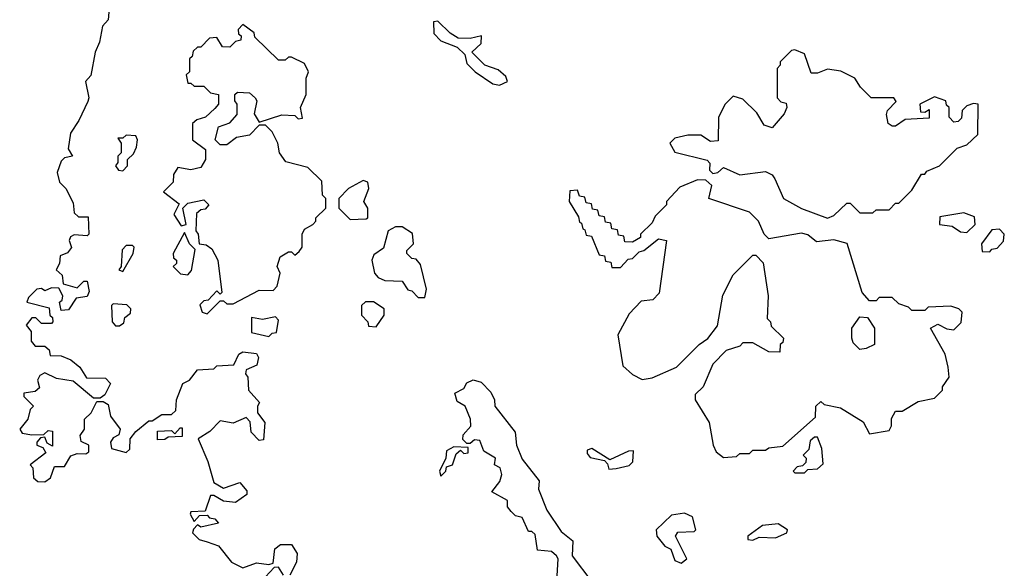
# Model space of a CAD drawing. Extents: x 2323203 to 2567568, y 883585 to 1022917.
# Tile 149 of 256: x 2509688 to 2512720, y 915906 to 917595. Entities that reach past the tile are written whole.
import ezdxf

# ---------------------------------------------------------------- set-up
doc = ezdxf.new("R2010")
doc.units = 0

msp = doc.modelspace()

# ---------------------------------------------------------------- linework, layer by layer
at = {"layer": '0CON10XD'}
for points in [[(2509961.7, 917618.3), (2509960, 917595), (2509942.5, 917575), (2509933.8, 917526.2), (2509920, 917495), (2509907, 917423), (2509890, 917405), (2509900, 917355), (2509897, 917343), (2509870, 917285), (2509843.9, 917246.1), (2509837, 917197), (2509850, 917175), (2509825, 917170), (2509815, 917160), (2509802.5, 917125), (2509810, 917095), (2509830, 917075), (2509851.7, 917031.7), (2509855, 917000), (2509868.3, 916988.3), (2509898.3, 916988.3), (2509900, 916935), (2509895, 916930), (2509855, 916932.5), (2509843.8, 916926.2), (2509840, 916915), (2509846.7, 916893.3), (2509835, 916877.5), (2509811.7, 916868.3), (2509810, 916845), (2509800, 916825), (2509818.3, 916808.3), (2509821.7, 916781.7), (2509865, 916770), (2509885, 916790), (2509895, 916790), (2509901.7, 916758.3), (2509895, 916742.5), (2509861.7, 916738.3), (2509838.3, 916701.7), (2509815, 916700), (2509810, 916725), (2509818.3, 916731.7), (2509820, 916745), (2509808.3, 916768.3), (2509785, 916770), (2509765, 916760), (2509755, 916767.5), (2509740, 916765), (2509715, 916740), (2509710, 916725), (2509778.3, 916708.3), (2509780, 916685), (2509788.3, 916678.3), (2509790, 916665), (2509785, 916660), (2509755, 916660), (2509737, 916677), (2509725, 916677.5), (2509707.5, 916655), (2509722.5, 916635), (2509723.3, 916605), (2509735, 916590), (2509765, 916590), (2509778.3, 916578.3), (2509781.7, 916561.7), (2509815, 916560), (2509845, 916547.5), (2509872.5, 916525), (2509893, 916493), (2509951.7, 916491.7), (2509967.5, 916475), (2509949.3, 916440.7), (2509935, 916430), (2509915, 916430), (2509852.5, 916482.5), (2509800.7, 916490.7), (2509765, 916507.5), (2509750, 916500), (2509742.5, 916485), (2509748.3, 916461.7), (2509735, 916450), (2509700, 916445), (2509700, 916435), (2509730, 916405), (2509720, 916395), (2509712.5, 916365), (2509687.5, 916335), (2509695, 916322.5), (2509725, 916317.5), (2509761.7, 916318.3), (2509775, 916330), (2509788.3, 916328.3), (2509788.3, 916281.7), (2509771.7, 916291.7), (2509765, 916310), (2509751.7, 916308.3), (2509740, 916295), (2509740, 916285), (2509758.3, 916278.3), (2509768.3, 916261.7), (2509720, 916225), (2509727.5, 916215), (2509730, 916185), (2509743.6, 916173.6), (2509765, 916172.5), (2509782.5, 916185), (2509795, 916220), (2509825, 916220), (2509845, 916252.5), (2509865, 916260), (2509891.7, 916258.3), (2509900, 916265), (2509900, 916285), (2509877, 916297), (2509873.3, 916315), (2509887.5, 916335), (2509887.5, 916365), (2509907.5, 916385), (2509925, 916420), (2509945, 916420), (2509960, 916410), (2509967.5, 916375), (2509996.7, 916335), (2509993, 916317), (2509975, 916307.5), (2509967.5, 916295), (2509970, 916275), (2510015, 916262.5), (2510027, 916273), (2510027.5, 916305), (2510045, 916327.5), (2510085, 916360), (2510095, 916360), (2510125, 916380), (2510155, 916380), (2510168.3, 916391.7), (2510170, 916425), (2510190, 916475), (2510210, 916485), (2510235, 916517.5), (2510285, 916520), (2510295, 916530), (2510347, 916533), (2510362.5, 916565), (2510375, 916572.5), (2510417, 916567), (2510422.5, 916555), (2510418.3, 916531.7), (2510385, 916517.5), (2510382.5, 916505), (2510390, 916495), (2510392.5, 916455), (2510426.4, 916416.4), (2510420, 916405), (2510420, 916385), (2510442.5, 916355), (2510438.3, 916301.7), (2510425, 916300), (2510400, 916325), (2510397.5, 916357.5), (2510385, 916370), (2510345, 916352.5), (2510305, 916360), (2510273, 916327), (2510237.5, 916305), (2510266.7, 916235), (2510285, 916170), (2510315, 916152.5), (2510365, 916170), (2510387.5, 916145), (2510386.7, 916133.3), (2510351.7, 916108.3), (2510315, 916112.5), (2510285, 916130), (2510275, 916130), (2510258.3, 916081.7), (2510215, 916080), (2510213, 916073), (2510225, 916050), (2510241.7, 916068.3), (2510265, 916070), (2510271.7, 916061.7), (2510288.3, 916058.3), (2510300, 916045), (2510245, 916032.5), (2510235, 916040), (2510223, 916027), (2510220, 916015), (2510240, 915995), (2510265, 915987.5), (2510300, 915975), (2510340, 915925), (2510375, 915907.5), (2510417, 915923), (2510455, 915917.5), (2510468.3, 915921.7), (2510473.6, 915966.4), (2510490.7, 915979.3), (2510525, 915980), (2510541.7, 915951.7), (2510540, 915925), (2510520, 915885)], [(2510265, 916690), (2510305, 916730), (2510315, 916730), (2510325, 916720), (2510345, 916720), (2510425, 916762.5), (2510468.3, 916761.7), (2510480, 916775), (2510490, 916815), (2510480, 916835), (2510490, 916865), (2510515, 916880), (2510525, 916880), (2510535, 916870), (2510548.3, 916881.7), (2510557.5, 916895), (2510557.5, 916935), (2510565, 916950), (2510590, 916965), (2510600, 916975), (2510600, 916985), (2510630, 917015), (2510630, 917045), (2510620, 917055), (2510618.3, 917098.3), (2510575, 917140), (2510507, 917157), (2510487.5, 917185), (2510482.5, 917215), (2510465, 917250), (2510445, 917270), (2510425, 917270), (2510395, 917240), (2510355, 917232.5), (2510325, 917210), (2510305, 917210), (2510290, 917225), (2510300, 917265), (2510335, 917277.5), (2510357, 917303), (2510357.5, 917335), (2510350, 917345), (2510350, 917365), (2510358.3, 917371.7), (2510395, 917370), (2510412.5, 917355), (2510417.5, 917345), (2510410, 917305), (2510425, 917280), (2510495, 917302.5), (2510535, 917300), (2510545, 917290), (2510558.3, 917291.7), (2510552.5, 917325), (2510570, 917365), (2510570, 917415), (2510577.5, 917435), (2510565, 917460), (2510525, 917480), (2510515, 917480), (2510505, 917470), (2510485, 917470), (2510411.7, 917541.7), (2510410, 917555), (2510375, 917580), (2510360, 917565), (2510361.7, 917551.7), (2510370, 917545), (2510368.3, 917531.7), (2510351.7, 917528.3), (2510335, 917510), (2510311.7, 917511.7), (2510295, 917540), (2510271.7, 917538.3), (2510245, 917510), (2510235, 917510), (2510221.7, 917498.3), (2510218.3, 917481.7), (2510210, 917475), (2510210, 917435), (2510200, 917425), (2510205, 917400), (2510215, 917400), (2510225, 917390), (2510255, 917390), (2510275, 917370), (2510300, 917365), (2510300, 917335), (2510288.3, 917321.7), (2510260, 917295), (2510233, 917287), (2510220, 917275), (2510220, 917225), (2510260, 917195), (2510260, 917165), (2510245, 917140), (2510215, 917132.5), (2510175, 917140), (2510161.7, 917118.3), (2510160, 917095), (2510130, 917065), (2510178.3, 917028.3), (2510162.5, 916995), (2510185, 916960), (2510200, 916965), (2510190, 917015), (2510205, 917030), (2510255, 917040), (2510270, 917025), (2510258.3, 917011.7), (2510245, 917010), (2510231.7, 916998.3), (2510230, 916945), (2510237.5, 916935), (2510240, 916905), (2510261.7, 916901.7), (2510279.3, 916889.3), (2510297.5, 916855), (2510310, 916755), (2510305, 916750), (2510295, 916760), (2510268.3, 916731.7), (2510255, 916730), (2510242.5, 916717.5), (2510250, 916695), (2510265, 916690)], [(2511165, 917393.3), (2511190, 917405), (2511185, 917420), (2511160.7, 917440.7), (2511120, 917455), (2511080, 917495), (2511108.3, 917521.7), (2511110, 917545), (2511075, 917537.5), (2511038.3, 917538.3), (2511013.3, 917553.3), (2510975, 917590), (2510961.7, 917588.3), (2510963, 917553), (2510985, 917530), (2511035, 917510), (2511058.3, 917488.3), (2511065, 917460), (2511090, 917435), (2511145, 917397.5), (2511165, 917393.3)], [(2512175, 916983.8), (2512195, 916992.5), (2512235, 917030), (2512245, 917030), (2512275, 917000), (2512315, 917000), (2512325, 917010), (2512365, 917010), (2512385, 917030), (2512395, 917030), (2512435, 917070), (2512465, 917120), (2512475, 917120), (2512481.7, 917128.3), (2512520, 917145), (2512575, 917200), (2512605, 917210), (2512638.3, 917241.7), (2512640, 917335), (2512625, 917337.5), (2512605, 917330), (2512590, 917315), (2512588.3, 917291.7), (2512578.3, 917281.7), (2512565, 917280), (2512550, 917295), (2512550, 917325), (2512541.7, 917331.7), (2512540, 917345), (2512505, 917357.5), (2512460, 917335), (2512461.7, 917311.7), (2512475, 917310), (2512488.3, 917318.3), (2512488.3, 917291.7), (2512415, 917287.5), (2512385, 917267.5), (2512375, 917267.5), (2512362.5, 917275), (2512357, 917303), (2512360, 917315), (2512387, 917343), (2512380, 917355), (2512310, 917355), (2512277, 917387), (2512260, 917415), (2512217, 917437), (2512175, 917442.5), (2512145, 917430), (2512125, 917430), (2512105, 917490), (2512075, 917502.5), (2512065, 917500), (2512030, 917465), (2512030, 917455), (2512020, 917445), (2512020, 917355), (2512031.7, 917341.7), (2512048.3, 917338.3), (2512050, 917325), (2512042.5, 917305), (2512005, 917262.5), (2511980.7, 917270.7), (2511958.3, 917308.3), (2511915, 917350), (2511885, 917360), (2511860, 917335), (2511840, 917295), (2511838.3, 917221.7), (2511815, 917220), (2511785, 917240), (2511745, 917240), (2511705, 917230), (2511690, 917215), (2511705, 917187.5), (2511805, 917162.5), (2511813, 917153), (2511812.3, 917132.3), (2511822, 917122), (2511837.5, 917125), (2511855, 917140), (2511905, 917117.5), (2511985, 917127.5), (2512005, 917117.5), (2512013.3, 917105), (2512040, 917045), (2512095, 917013.8), (2512175, 916983.8)], [(2510005, 917130), (2510020, 917145), (2510020, 917165), (2510038.3, 917181.7), (2510047, 917203), (2510050, 917225), (2510045, 917237.5), (2510015, 917240), (2510005, 917230), (2509990, 917230), (2510000, 917215), (2510000, 917185), (2509990, 917175), (2509990, 917155), (2509982.5, 917145), (2509991.7, 917131.7), (2510005, 917130)], [(2510705, 916980), (2510755, 916982.5), (2510760, 916985), (2510760, 917015), (2510747.5, 917035), (2510762.5, 917075), (2510760, 917095), (2510745, 917100), (2510700, 917075), (2510670, 917045), (2510670, 917015), (2510705, 916980)], [(2511855, 916247.5), (2511895, 916250), (2511905, 916260), (2511935, 916260), (2511945, 916270), (2511985, 916270), (2511995, 916277.5), (2512038.3, 916281.7), (2512138.3, 916371.7), (2512140, 916405), (2512155, 916420), (2512165, 916410), (2512215, 916400), (2512285, 916357.5), (2512305, 916320), (2512365, 916330), (2512372.5, 916345), (2512373, 916367), (2512385, 916390), (2512405, 916390), (2512455, 916420), (2512505, 916430), (2512530, 916455), (2512530, 916465), (2512550, 916495), (2512547.5, 916525), (2512537.5, 916565), (2512492.5, 916645), (2512515, 916657.5), (2512543, 916643), (2512565, 916640), (2512587, 916663), (2512590, 916695), (2512580, 916705), (2512555, 916713.3), (2512485, 916710), (2512475, 916700), (2512435, 916700), (2512425, 916710), (2512395, 916720), (2512375, 916740), (2512335, 916740), (2512325, 916730), (2512305, 916730), (2512282.5, 916755), (2512235.8, 916905.8), (2512195, 916917.5), (2512141.7, 916911.7), (2512115, 916932.5), (2512095, 916937.5), (2511995, 916920), (2511980, 916935), (2511962.5, 916975), (2511935, 917002.5), (2511810, 917045), (2511818.8, 917085), (2511801.2, 917101.2), (2511775, 917102), (2511720.7, 917079.3), (2511680, 917035), (2511680, 917025), (2511645, 916990), (2511635, 916970), (2511600, 916935), (2511600, 916925), (2511575, 916910), (2511551.7, 916911.7), (2511548.3, 916928.3), (2511531.7, 916931.7), (2511528.3, 916948.3), (2511511.7, 916951.7), (2511508.3, 916968.3), (2511491.7, 916971.7), (2511488.3, 916988.3), (2511471.7, 916991.7), (2511468.3, 917008.3), (2511451.7, 917011.7), (2511448.3, 917028.3), (2511431.7, 917031.7), (2511428.3, 917048.3), (2511411.7, 917051.7), (2511405, 917070), (2511381.7, 917068.3), (2511380, 917035), (2511408.3, 916988.3), (2511411.7, 916971.7), (2511418.3, 916968.3), (2511421.7, 916951.7), (2511428.3, 916948.3), (2511431.7, 916931.7), (2511448.3, 916928.3), (2511471.7, 916871.7), (2511488.3, 916868.3), (2511491.7, 916851.7), (2511508.3, 916848.3), (2511511.7, 916831.7), (2511538.3, 916831.7), (2511561.7, 916858.3), (2511575, 916860), (2511595, 916880), (2511610, 916885), (2511655, 916920), (2511680, 916915), (2511657, 916753), (2511637, 916733), (2511601.7, 916728.3), (2511565, 916690), (2511530, 916625), (2511545, 916530), (2511575, 916502.5), (2511605, 916487.5), (2511635, 916492.5), (2511710, 916525), (2511780, 916595), (2511806.4, 916613.6), (2511837, 916653), (2511853, 916747), (2511885, 916810), (2511945, 916870), (2511955, 916870), (2511977, 916847), (2511992.5, 916745), (2511990, 916675), (2512000, 916665), (2512001.7, 916651.7), (2512040, 916615), (2512038.3, 916601.7), (2512030, 916595), (2512028.3, 916571.7), (2511995, 916572.5), (2511945, 916600), (2511915, 916600), (2511905, 916590), (2511863, 916577), (2511822.5, 916535), (2511792.5, 916465), (2511768.3, 916441.7), (2511767.5, 916425), (2511811.2, 916355), (2511823.3, 916285), (2511832.5, 916265), (2511855, 916247.5)], [(2512605, 916940), (2512630, 916965), (2512628.3, 916988.3), (2512595, 917000), (2512521.7, 916988.3), (2512520, 916965), (2512559.3, 916959.3), (2512585, 916942.5), (2512605, 916940)], [(2510205, 916810), (2510217, 916823), (2510227.5, 916887.5), (2510210, 916905), (2510195, 916940), (2510160, 916875), (2510161.7, 916861.7), (2510170, 916855), (2510170, 916845), (2510160, 916835), (2510183, 916813), (2510205, 916810)], [(2510935, 916740), (2510940, 916765), (2510921.7, 916841.7), (2510908.3, 916858.3), (2510895, 916860), (2510880, 916875), (2510880, 916885), (2510900, 916905), (2510897, 916937), (2510865, 916957.5), (2510845, 916957.5), (2510822.5, 916945), (2510808.3, 916891.7), (2510778.3, 916871.7), (2510772.5, 916855), (2510780, 916815), (2510791.7, 916801.7), (2510812.5, 916792.5), (2510865, 916790), (2510883.3, 916763.3), (2510895, 916760), (2510915, 916740), (2510935, 916740)], [(2512675, 916880), (2512681.7, 916888.3), (2512698.3, 916891.7), (2512717, 916913), (2512720, 916935), (2512705, 916950), (2512681.7, 916948.3), (2512650, 916905), (2512651.7, 916881.7), (2512675, 916880)], [(2510005, 916820), (2510037.5, 916875), (2510040, 916895), (2510035, 916900), (2510015, 916900), (2510003, 916887), (2510000, 916835), (2509992.5, 916825), (2510005, 916820)], [(2510785, 916650), (2510810, 916685), (2510810, 916705), (2510777, 916727), (2510753, 916727), (2510740, 916715), (2510740, 916685), (2510760, 916665), (2510761.7, 916651.7), (2510785, 916650)], [(2509995, 916652.5), (2510008.3, 916661.7), (2510011.7, 916678.3), (2510028.3, 916691.7), (2510030, 916705), (2510017, 916717), (2509975, 916720), (2509970, 916715), (2509972.5, 916665), (2509983, 916653), (2509995, 916652.5)], [(2510455, 916620), (2510465, 916630), (2510478.3, 916631.7), (2510485, 916670), (2510475, 916680), (2510435, 916672.5), (2510401.7, 916678.3), (2510401.7, 916631.7), (2510455, 916620)], [(2512275, 916580), (2512255, 916600), (2512250, 916615), (2512250, 916645), (2512275, 916680), (2512298.3, 916678.3), (2512320, 916645), (2512320, 916595), (2512295, 916582.5), (2512275, 916580)], [(2511343, 915883), (2511345.8, 915935), (2511341.2, 915945), (2511325, 915958), (2511282.5, 915962.5), (2511275, 916010), (2511265, 916020), (2511255, 916020), (2511235, 916062.5), (2511215, 916067.5), (2511200.7, 916080.7), (2511190, 916095), (2511190, 916115), (2511141.7, 916141.7), (2511166.1, 916173.9), (2511172.5, 916195), (2511167.5, 916215), (2511150, 916225), (2511152.5, 916245), (2511117, 916267), (2511105, 916300), (2511088.3, 916301.7), (2511075, 916290), (2511065, 916290), (2511052.5, 916302.5), (2511053, 916317), (2511076.7, 916343.3), (2511076, 916365), (2511060, 916405), (2511035, 916420), (2511027.5, 916445), (2511055, 916460), (2511065, 916477.5), (2511084, 916486), (2511108.8, 916478.8), (2511138.8, 916448.8), (2511150, 916425), (2511151.2, 916405), (2511213.8, 916325), (2511218, 916285), (2511235, 916242.5), (2511287.5, 916175), (2511285, 916150), (2511310.8, 916085), (2511355, 916020), (2511390.7, 915990.7), (2511388.8, 915945), (2511450, 915865)], [(2510111.7, 916301.7), (2510111.7, 916328.3), (2510155, 916330), (2510165, 916320), (2510181.7, 916338.3), (2510188.3, 916338.3), (2510188.3, 916311.7), (2510145, 916310), (2510135, 916302.5), (2510111.7, 916301.7)], [(2512105, 916200), (2512115, 916210), (2512145, 916212.5), (2512161.7, 916228.3), (2512157.5, 916275), (2512145, 916310), (2512135, 916310), (2512121.7, 916298.3), (2512118.3, 916271.7), (2512100, 916255), (2512110, 916245), (2512108.3, 916231.7), (2512098.3, 916221.7), (2512081.7, 916218.3), (2512070, 916205), (2512075, 916200), (2512105, 916200)], [(2510985, 916190), (2511000, 916205), (2511001.7, 916218.3), (2511020, 916225), (2511031.7, 916258.3), (2511045, 916270), (2511055, 916260), (2511068.3, 916261.7), (2511068.3, 916278.3), (2511025, 916280), (2511001.7, 916268.3), (2511000, 916245), (2510980, 916205), (2510985, 916190)], [(2511501.7, 916211.7), (2511525, 916213.3), (2511565, 916222.5), (2511576.4, 916233.6), (2511578.3, 916268.3), (2511563, 916267), (2511505, 916240), (2511450, 916275), (2511435, 916270), (2511435, 916260), (2511445, 916247.5), (2511488.3, 916238.3), (2511498.3, 916228.3), (2511501.7, 916211.7)], [(2511725, 915922.5), (2511742.5, 915935), (2511707.5, 916005), (2511715, 916017.5), (2511765, 916020), (2511770, 916025), (2511760, 916065), (2511735, 916076.2), (2511695, 916070), (2511647.5, 916025), (2511650, 916005), (2511674, 915974), (2511692.5, 915965), (2511705, 915930), (2511725, 915922.5)], [(2511945, 915992.5), (2511965, 916002.5), (2512015, 916000), (2512050, 916015), (2512052.5, 916025), (2512023, 916043), (2511975, 916037.5), (2511930, 916005), (2511930, 915995), (2511945, 915992.5)], [(2510500, 915885), (2510485, 915910), (2510471.7, 915908.3), (2510445, 915880)]]:
    msp.add_lwpolyline(points, dxfattribs=at)

doc.saveas('drawing.dxf')
